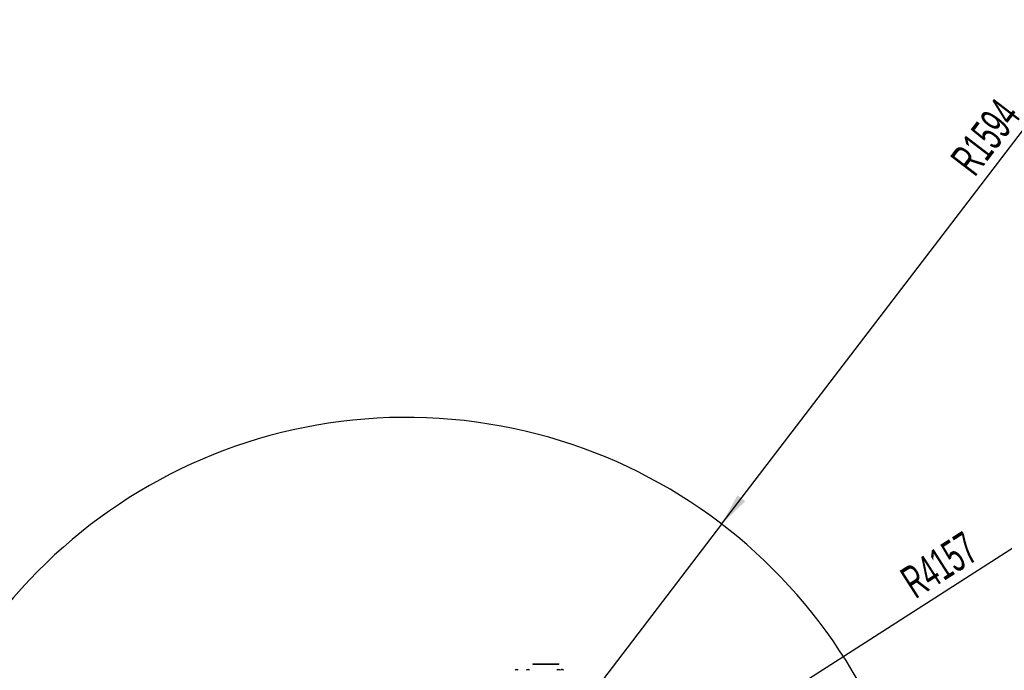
# Model space of a CAD drawing. Extents: x 0 to 16820, y 0 to 11880.
# Tile 54 of 77: x 7178 to 10203, y 7219 to 9218. Entities that reach past the tile are written whole.
import ezdxf

# ---------------------------------------------------------------- set-up
doc = ezdxf.new("R2010")
doc.units = 0
doc.header["$LTSCALE"] = 20
doc.layers.get('0').update_dxf_attribs({"linetype": 'CONTINUOUS'})
doc.styles.add('SLDTEXTSTYLE0', font='TXT', dxfattribs={"width": 0.605})
doc.dimstyles.new('SLDDIMSTYLE0', dxfattribs={"dimtxt": 100, "dimasz": 100, "dimexe": 0, "dimexo": 0.0625, "dimgap": 25, "dimtad": 1, "dimdec": 1, "dimrnd": 1e-09, "dimzin": 12, "dimtxsty": 'SLDTEXTSTYLE0', "dimsah": 1, "dimcen": 0, "dimazin": 3, "dimtfac": 1, "dimtofl": 0, "dimtmove": 0, "dimatfit": 3, "dimtolj": 1, "dimtzin": 12})
doc.dimstyles.new('SLDDIMSTYLE1', dxfattribs={"dimtxt": 100, "dimasz": 100, "dimexe": 0, "dimexo": 0.0625, "dimgap": 25, "dimtad": 1, "dimdec": 4, "dimlfac": 20, "dimzin": 12, "dimtxsty": 'SLDTEXTSTYLE0', "dimsah": 1, "dimcen": 0.09, "dimazin": 3, "dimtfac": 1, "dimtofl": 0, "dimtmove": 0, "dimatfit": 3, "dimtolj": 1, "dimtzin": 12})

# ---------------------------------------------------------------- blocks, each defined once
blk = doc.blocks.new('_D')
at = {"color": 7, "linetype": 'CONTINUOUS'}
for q in [(10380.8, 9036.2), (8366, 6401.8)]:
    blk.add_line((9334.4, 7668), q, dxfattribs=at)
blk.add_solid([(9334.4, 7668), (9407, 7738.3), (9383.2, 7756.5)], dxfattribs=at)
at = {"color": 7, "linetype": 'CONTINUOUS', "insert": (10032.6, 8793), "char_height": 100, "attachment_point": 1, "rotation": 52.5905, "style": 'SLDTEXTSTYLE0'}
blk.add_mtext('R1594', dxfattribs=at)
blk = doc.blocks.new('_D_1')
at = {"color": 7, "linetype": 'CONTINUOUS'}
blk.add_line((11867.5, 8642.4), (8366, 6401.8), dxfattribs=at)
blk.add_solid([(11867.5, 8642.4), (11775.2, 8601.1), (11791.3, 8575.9)], dxfattribs=at)
at = {"color": 7, "linetype": 'CONTINUOUS', "insert": (9875.6, 7520.8), "char_height": 100, "attachment_point": 1, "rotation": 32.6149, "style": 'SLDTEXTSTYLE0'}
blk.add_mtext('R4157', dxfattribs=at)
blk = doc.blocks.new('_D_2')
at = {"color": 7, "linetype": 'CONTINUOUS'}
for p, q in [((4232.8, 7130.6), (3693.4, 7225.7)), ((8406, 6401.8), (13110.7, 6401.8))]:
    blk.add_line(p, q, dxfattribs=at)
blk.add_arc((8366, 6401.8), 4714.7, 0, 170, dxfattribs=at)
for points in [[(3722.9, 7220.5), (3756.1, 7316.1), (3726.6, 7321.6)], [(13080.7, 6401.8), (13094.7, 6502), (13064.7, 6501.7)]]:
    blk.add_solid(points, dxfattribs=at)
at = {"color": 7, "linetype": 'CONTINUOUS', "insert": (8646.6, 11239.4), "char_height": 100, "attachment_point": 1, "rotation": 355, "style": 'SLDTEXTSTYLE0'}
blk.add_mtext('170°', dxfattribs=at)

msp = doc.modelspace()

# ---------------------------------------------------------------- linework, layer by layer
at = {"color": 7, "linetype": 'CONTINUOUS'}
for p, q in [((8753.9969398, 7238.8089596), (8753.9969398, 7237.8089724)), ((8753.9969398, 7238.8089596), (8833.9969231, 7238.8089596)), ((8753.9969398, 7237.8089724), (8833.9969231, 7237.8089724)), ((8833.9969231, 7238.8089596), (8833.9969231, 7237.8089724)), ((8703.0274583, 7220.8778559), (8703.0274583, 7221.0935055)), ((8706.9664015, 7221.0935055), (8706.9664015, 7220.8843528)), ((8737.0274378, 7220.8778559), (8737.0274378, 7221.0935055)), ((8740.9664107, 7221.0935055), (8740.9664107, 7220.8843528)), ((8831.0274495, 7220.8778559), (8831.0274495, 7221.0935055)), ((8834.9664224, 7221.0935055), (8834.9664224, 7220.8843528)), ((8842.0274569, 7220.8778559), (8842.0274569, 7221.0935055)), ((8845.9664, 7221.0935055), (8845.9664, 7220.8843528))]:
    msp.add_line(p, q, dxfattribs=at)
for centre, radius, start, end in [((8365.9969283, 6401.8197952), 4157, 190, 170), ((8365.9969283, 6401.8197952), 1594, 190, 170), ((8705.2617623, 7215.5256428), 6, 111.89272945, 146.6998230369), ((8704.7320943, 7215.5256428), 6, 33.3001769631, 68.1527185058), ((8739.2617623, 7215.5256428), 6, 111.89272945, 146.6998230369), ((8738.7320943, 7215.5256428), 6, 33.3001769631, 68.1527185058), ((8833.2617623, 7215.5256428), 6, 111.89272945, 146.6998230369), ((8832.7320943, 7215.5256428), 6, 33.3001769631, 68.1527185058), ((8844.2617623, 7215.5256428), 6, 111.89272945, 146.6998230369), ((8843.7320943, 7215.5256428), 6, 33.3001769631, 68.1527185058)]:
    msp.add_arc(centre, radius, start, end, dxfattribs=at)
for points, knots in [([(8703.0272795, 7221.0939823), (8703.0273292, 7221.0940221), (8703.0602776, 7221.1203824), (8702.9563617, 7221.0310102), (8702.7928849, 7220.8799049), (8702.6537752, 7220.7493016), (8702.6153518, 7220.7132278)], [0, 0, 0, 0, 0.0006397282, 0.4238031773, 0.840849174, 1, 1, 1, 1]), ([(8702.6153518, 7220.7132278), (8702.8443522, 7220.8168308), (8703.305971, 7221.0256734), (8703.9923227, 7221.1237681), (8704.5357339, 7221.0434751), (8704.8395794, 7220.8789315), (8704.9628684, 7220.7490852), (8704.996915, 7220.7132278)], [0, 0, 0, 0, 0.246933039, 0.4977672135, 0.7104531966, 0.9200410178, 1, 1, 1, 1]), ([(8704.996915, 7220.7132278), (8705.114595, 7220.8168312), (8705.3518179, 7221.025678), (8705.9289311, 7221.123766), (8706.5608661, 7221.0434791), (8707.0448397, 7220.8789115), (8707.3062967, 7220.7490845), (8707.378508, 7220.7132278)], [0, 0, 0, 0, 0.2469185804, 0.4977458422, 0.7104325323, 0.9200249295, 1, 1, 1, 1]), ([(8707.378508, 7220.7132278), (8707.2716088, 7220.8129115), (8707.0561115, 7221.0138629), (8706.9339843, 7221.1231063), (8706.9671522, 7221.0934298), (8706.9675339, 7221.0930882)], [0, 0, 0, 0, 0.4931649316, 0.9941674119, 1, 1, 1, 1]), ([(8737.0272888, 7221.0939823), (8737.0273385, 7221.0940221), (8737.0602869, 7221.1203824), (8736.956371, 7221.0310102), (8736.7928942, 7220.8799049), (8736.6537845, 7220.7493016), (8736.6153611, 7220.7132278)], [0, 0, 0, 0, 0.0006397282, 0.4238031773, 0.840849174, 1, 1, 1, 1]), ([(8736.6153611, 7220.7132278), (8736.8443518, 7220.8168312), (8737.3059594, 7221.0256786), (8737.9923046, 7221.1237666), (8738.5357419, 7221.0434783), (8738.8395884, 7220.8789315), (8738.9628777, 7220.7490852), (8738.9969243, 7220.7132278)], [0, 0, 0, 0, 0.2469242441, 0.4977587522, 0.7104528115, 0.9200409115, 1, 1, 1, 1]), ([(8738.9969243, 7220.7132278), (8739.114604, 7220.8168308), (8739.3518264, 7221.0256768), (8739.9289358, 7221.1237694), (8740.560858, 7221.0434669), (8741.0448372, 7220.8789289), (8741.3062864, 7220.7490851), (8741.3784875, 7220.7132278)], [0, 0, 0, 0, 0.246920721, 0.4977501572, 0.7104296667, 0.9200331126, 1, 1, 1, 1]), ([(8741.3784875, 7220.7132278), (8741.271485, 7220.81291), (8741.0557779, 7221.01386), (8740.9348292, 7221.1231186), (8740.9671417, 7221.0934298), (8740.9675134, 7221.0930882)], [0, 0, 0, 0, 0.4931621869, 0.9941698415, 1, 1, 1, 1]), ([(8831.0272707, 7221.0939823), (8831.0273303, 7221.0940221), (8831.0666638, 7221.1202479), (8830.9533527, 7221.0310723), (8830.7931022, 7220.879906), (8830.6538374, 7220.7493007), (8830.6153728, 7220.7132278)], [0, 0, 0, 0, 0.00064302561, 0.423810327, 0.84085770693, 1, 1, 1, 1]), ([(8830.6153728, 7220.7132278), (8830.8443639, 7220.8168313), (8831.3059724, 7221.025679), (8831.9923114, 7221.1237652), (8832.5357642, 7221.0434833), (8832.8395543, 7220.8789223), (8832.9628779, 7220.7490849), (8832.996936, 7220.7132278)], [0, 0, 0, 0, 0.2469246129, 0.4977594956, 0.7104538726, 0.9200364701, 1, 1, 1, 1]), ([(8832.996936, 7220.7132278), (8833.1146171, 7220.816831), (8833.3518387, 7221.0256743), (8833.9289254, 7221.1237666), (8834.5608583, 7221.0434787), (8835.0448308, 7220.8789115), (8835.3062878, 7220.7490845), (8835.3784991, 7220.7132278)], [0, 0, 0, 0, 0.2469204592, 0.4977420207, 0.7104303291, 0.920024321, 1, 1, 1, 1]), ([(8835.3784991, 7220.7132278), (8835.2714802, 7220.8129097), (8835.0557421, 7221.0138569), (8834.9348412, 7221.1231185), (8834.9671534, 7221.0934298), (8834.9675251, 7221.0930882)], [0, 0, 0, 0, 0.4931676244, 0.9941698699, 1, 1, 1, 1]), ([(8842.0272781, 7221.0939823), (8842.0273278, 7221.0940221), (8842.0567459, 7221.1175584), (8841.9580251, 7221.0323423), (8841.7927492, 7220.8797975), (8841.6537447, 7220.7492784), (8841.6153504, 7220.7132278)], [0, 0, 0, 0, 0.0007167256, 0.4238475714, 0.840861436, 1, 1, 1, 1]), ([(8841.6153504, 7220.7132278), (8841.8443534, 7220.8168299), (8842.3059773, 7221.0256708), (8842.9922686, 7221.1237747), (8843.5358119, 7221.0434494), (8843.8395571, 7220.8789474), (8843.9628652, 7220.7490858), (8843.9969135, 7220.7132278)], [0, 0, 0, 0, 0.2469316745, 0.4977644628, 0.7104255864, 0.9200414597, 1, 1, 1, 1]), ([(8843.9969135, 7220.7132278), (8844.1146024, 7220.8168314), (8844.3518546, 7221.0256888), (8844.9288593, 7221.1237655), (8845.5608983, 7221.0434745), (8846.0448367, 7220.8789115), (8846.3062949, 7220.7490845), (8846.3785065, 7220.7132278)], [0, 0, 0, 0, 0.246916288, 0.4977656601, 0.7104352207, 0.920025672, 1, 1, 1, 1]), ([(8846.3785065, 7220.7132278), (8846.2714291, 7220.8129634), (8846.0555731, 7221.0140188), (8845.9352613, 7221.1227392), (8845.9671607, 7221.0934298), (8845.9675325, 7221.0930882)], [0, 0, 0, 0, 0.493129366, 0.9940927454, 1, 1, 1, 1])]:
    msp.add_open_spline(points, degree=3, knots=knots, dxfattribs=at)

# ---------------------------------------------------------------- dimensions: what is measured, and where the dimension line sits
dim = msp.add_angular_dim_2l(base=(8776.9122976, 11098.6039576), line1=((7345.1676267, 6401.8197952), (8365.9969283, 6401.8197952)), line2=((4272.1510991, 7123.6752698), (6796.21337, 6678.6149904)), dimstyle='SLDDIMSTYLE1', dxfattribs=at)
dim.commit()
dim.dimension.update_dxf_attribs({"geometry": '_D_2', "text_midpoint": (8776.9122976, 11098.6039576), "dimtype": 162})
for mpoint, picture, middle in [((9334.3644854, 7667.9557573), '_D', (10258.4359328, 8876.1747058)), ((11867.4903821, 8642.3984244), '_D_1', (10116.7438552, 7522.1093098))]:
    dim = msp.add_radius_dim(center=(8365.9969283, 6401.8197952), mpoint=mpoint, dimstyle='SLDDIMSTYLE0', dxfattribs=at)
    dim.commit()
    dim.dimension.update_dxf_attribs({"geometry": picture, "text_midpoint": middle, "dimtype": 164})

doc.saveas('drawing.dxf')
